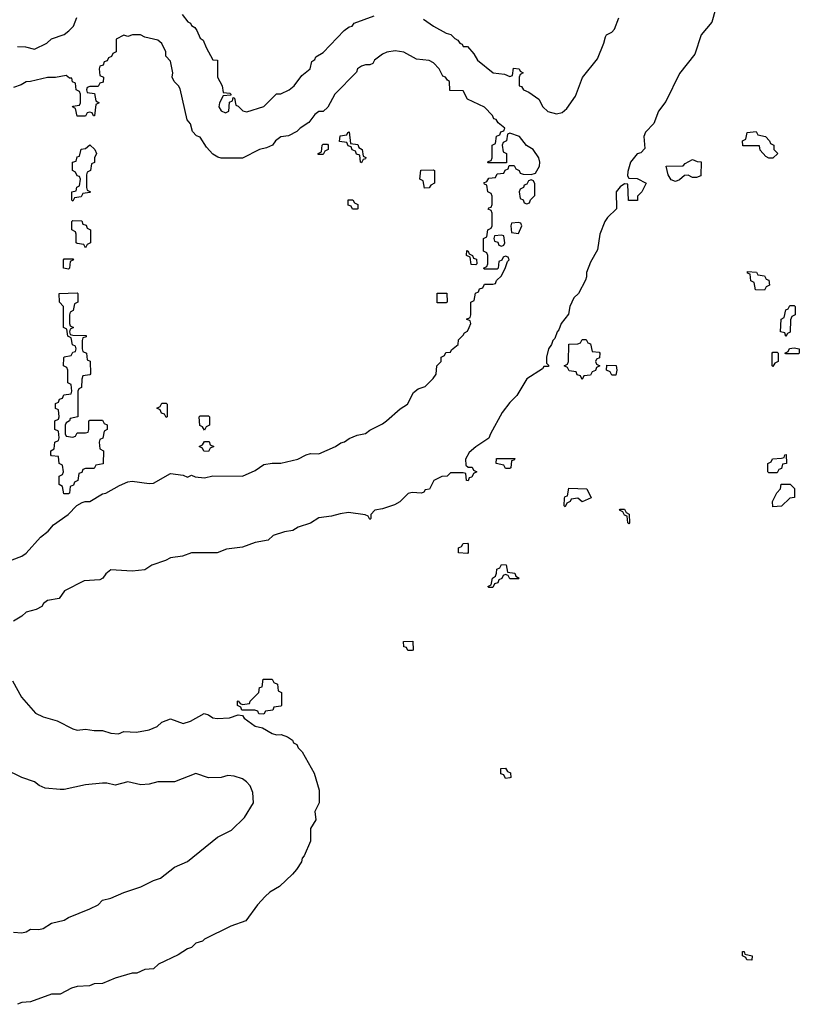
# Model space of a CAD drawing. Header units: inches. Extents: x 2518216 to 2687946, y 757338 to 915227.
# Tile 51 of 75: x 2661660 to 2665334, y 781441 to 786081. Entities that reach past the tile are written whole.
import ezdxf

# ---------------------------------------------------------------- set-up
doc = ezdxf.new("R2010")
doc.units = ezdxf.units.IN
doc.header["$MEASUREMENT"] = 0
doc.layers.add('C6768', color=7, linetype='Continuous')

msp = doc.modelspace()

# ---------------------------------------------------------------- linework, layer by layer
at = {"layer": 'C6768', "color": 6}
for points in [[(2664938.8, 786130), (2664921, 786070), (2664870.7, 786010), (2664841.4, 785918.6), (2664770, 785828), (2664704.9, 785695.1), (2664670.8, 785650), (2664647.7, 785592.3), (2664608.5, 785551.5), (2664602, 785530), (2664605.4, 785474.6), (2664586.4, 785453.6), (2664570, 785449), (2664538.8, 785410), (2664526, 785366), (2664524.7, 785344.7), (2664530, 785334), (2664570, 785332), (2664612, 785310), (2664592, 785270), (2664572, 785250), (2664571.3, 785228.7), (2664528.4, 785228.4), (2664526, 785306), (2664510, 785308), (2664490, 785294), (2664471, 785270), (2664472, 785190), (2664430, 785149), (2664417.3, 785130), (2664394, 785070), (2664383.5, 784996.5), (2664350, 784938), (2664331.3, 784890), (2664331.3, 784868.7), (2664326, 784854), (2664294, 784790), (2664272, 784770), (2664252, 784730), (2664246.8, 784693.2), (2664211.3, 784650), (2664201, 784619), (2664192, 784610), (2664181, 784579), (2664172, 784570), (2664166, 784550), (2664151.3, 784530), (2664142, 784490), (2664142, 784462), (2664152.7, 784452.7), (2664152.7, 784447.3), (2664130, 784446), (2664123.6, 784436.4), (2664050, 784388.7), (2664002.8, 784310), (2663970, 784277.2), (2663934, 784230), (2663878, 784130), (2663870.9, 784109.1), (2663810, 784068.7), (2663778.5, 784041.5), (2663761, 784010), (2663762, 783982), (2663772.7, 783972.7), (2663791.6, 783971.6), (2663798, 783958), (2663814, 783950), (2663798, 783942), (2663790, 783926), (2663778, 783922), (2663772.7, 783907.3), (2663766, 783910), (2663762, 783942), (2663750, 783946), (2663690, 783946), (2663674, 783930), (2663650, 783928.7), (2663612, 783910), (2663591.2, 783868.9), (2663570, 783866), (2663564.7, 783855.3), (2663554, 783850), (2663510, 783852.7), (2663490, 783849), (2663451.2, 783808.9), (2663425.4, 783794.6), (2663370, 783775.3), (2663334, 783770), (2663314, 783750), (2663314, 783730), (2663310, 783726), (2663302, 783742), (2663287.3, 783747.3), (2663210, 783759), (2663170, 783753.2), (2663130, 783742), (2663070, 783733.2), (2663030, 783709), (2662972, 783690), (2662946.4, 783673.6), (2662907.3, 783667.3), (2662854, 783650), (2662830, 783628.7), (2662770, 783617.2), (2662710, 783596), (2662634.4, 783585.6), (2662590, 783568), (2662470, 783569.3), (2662427.5, 783552.5), (2662370, 783545.2), (2662347.3, 783532.7), (2662282, 783510), (2662250, 783488.7), (2662190, 783482), (2662090, 783489.2), (2662066, 783470), (2662050.8, 783449.2), (2662038, 783442), (2661963.4, 783436.6), (2661870.8, 783389.2), (2661846, 783354), (2661790, 783344), (2661771.3, 783330), (2661763.5, 783316.5), (2661738, 783302), (2661690, 783289), (2661670.5, 783269.5), (2661630, 783246)], [(2661650, 785954), (2661687.3, 785952.7), (2661730, 785942.8), (2661788, 785970), (2661809, 785991), (2661870, 786010.8), (2661891.9, 786028.1), (2661914, 786050), (2661929.1, 786090.9)], [(2662424.7, 786104.7), (2662451.6, 786071.6), (2662465.4, 786065.4), (2662470, 786054), (2662484.7, 786044.7), (2662494, 786030), (2662510, 785994), (2662524.7, 785984.7), (2662538, 785950), (2662570, 785892), (2662592, 785890), (2662592, 785810), (2662614, 785770), (2662618, 785738), (2662650, 785734), (2662654, 785730), (2662654, 785726), (2662618, 785722), (2662602, 785690), (2662598, 785670), (2662610, 785652), (2662630, 785642), (2662646, 785650), (2662648, 785692), (2662662, 785698), (2662666, 785714), (2662671.6, 785711.6), (2662678, 785678), (2662690, 785674), (2662711.2, 785651.1), (2662730, 785646.8), (2662810, 785671.3), (2662870, 785732), (2662890, 785732), (2662930, 785750.8), (2662953.2, 785770), (2662990, 785818), (2663028.7, 785850), (2663036.4, 785883.6), (2663050, 785894), (2663054.6, 785905.4), (2663090, 785926), (2663189.3, 786030.7), (2663213.2, 786046.8), (2663226, 786050), (2663235.3, 786064.7), (2663330, 786098.8)], [(2663562.8, 786082.8), (2663610, 786051), (2663670, 786018), (2663691, 786011), (2663710, 785992), (2663724.7, 785984.7), (2663734, 785970), (2663745.4, 785965.4), (2663750, 785954), (2663770, 785954), (2663799.8, 785919.8), (2663818, 785890), (2663891.2, 785831.1), (2663944.7, 785824.7), (2663970, 785814), (2663982, 785818), (2663987.3, 785852.7), (2664014, 785850), (2664018, 785838), (2664032, 785830), (2664018, 785822), (2664014, 785810), (2664014, 785770), (2664025.4, 785765.4), (2664034, 785750), (2664059.8, 785739.8), (2664107.1, 785707.1), (2664125.5, 785670), (2664149, 785649), (2664190, 785638), (2664216, 785644), (2664238.2, 785661.8), (2664278.8, 785721.2), (2664312, 785808), (2664382.7, 785897.3), (2664412.7, 785970), (2664420.2, 785999.8), (2664426, 786010), (2664450, 786022.8), (2664462.9, 786037.1), (2664483.7, 786090)], [(2661624.5, 783535.5), (2661670, 783553.4), (2661690, 783567.3), (2661758, 783642), (2661794, 783670), (2661818.6, 783701.4), (2661888.7, 783750), (2661928.7, 783791.3), (2661954, 783806), (2661968.7, 783811.3), (2661990, 783811.3), (2662050, 783846), (2662066, 783850), (2662130, 783886), (2662170, 783902.8), (2662190, 783906), (2662270, 783894.8), (2662290, 783897.3), (2662370, 783942), (2662430, 783934), (2662450, 783926), (2662470, 783934), (2662487.1, 783927.1), (2662530, 783922.8), (2662570, 783931.3), (2662710, 783930.7), (2662770, 783956), (2662810, 783984.7), (2662850, 783991.3), (2662891.2, 783991.1), (2662970, 784010.8), (2663010, 784031), (2663030, 784036), (2663070, 784034.8), (2663148, 784070), (2663172.7, 784087.3), (2663190, 784091.3), (2663212.7, 784107.3), (2663250, 784122.8), (2663290, 784131), (2663310, 784146.8), (2663370, 784176), (2663388.7, 784190), (2663452.7, 784247.3), (2663488, 784270), (2663515.3, 784324.7), (2663538, 784342), (2663570, 784352), (2663608.7, 784390), (2663622, 784410), (2663626, 784450), (2663646, 784470), (2663646, 784490), (2663662, 784498), (2663667.3, 784512.7), (2663690, 784514), (2663695.3, 784524.7), (2663726, 784550), (2663727.3, 784572.7), (2663750, 784594), (2663755.3, 784604.7), (2663770, 784614), (2663778, 784630), (2663786, 784650), (2663782, 784662), (2663766, 784670), (2663782, 784678), (2663786, 784690), (2663786, 784750), (2663802, 784758), (2663807.3, 784792.7), (2663822, 784798), (2663827.3, 784812.7), (2663842, 784818), (2663850, 784834), (2663890, 784834), (2663902, 784838), (2663907.3, 784852.7), (2663930, 784874), (2663950, 784914), (2663958, 784942), (2663966, 784950), (2663962, 784962), (2663950, 784966), (2663938, 784962), (2663932.7, 784947.3), (2663918, 784942), (2663914, 784910), (2663910, 784906), (2663850, 784906), (2663846, 784910), (2663862, 784918), (2663866, 784930), (2663866, 784970), (2663862, 784982), (2663846, 784990), (2663846, 785050), (2663862, 785058), (2663866, 785090), (2663882, 785098), (2663886, 785110), (2663886, 785170), (2663882, 785182), (2663868, 785188), (2663870, 785194), (2663882, 785198), (2663886, 785210), (2663886, 785250), (2663882, 785262), (2663866, 785270), (2663862, 785302), (2663850, 785306), (2663847.3, 785312.7), (2663862, 785318), (2663870, 785334), (2663902, 785338), (2663910, 785354), (2663942, 785358), (2663947.3, 785372.7), (2663962, 785378), (2663966, 785394), (2663990, 785394), (2663998, 785378), (2664014, 785370), (2664018, 785358), (2664032.7, 785352.7), (2664070, 785352), (2664090, 785358), (2664109.4, 785390), (2664111.8, 785410), (2664107, 785430), (2664079, 785470), (2664048.8, 785488.9), (2664015.3, 785530), (2663970, 785546), (2663958, 785542), (2663954, 785510), (2663938, 785502), (2663934, 785490), (2663938, 785458), (2663954, 785450), (2663954, 785406), (2663866, 785406), (2663867.3, 785412.7), (2663882, 785418), (2663886, 785430), (2663886, 785490), (2663902, 785498), (2663907.3, 785532.7), (2663922, 785538), (2663927.3, 785552.7), (2663942, 785558), (2663946, 785570), (2663915.3, 785595.3), (2663906, 785610), (2663894.6, 785614.6), (2663888.7, 785630), (2663850, 785668.7), (2663770, 785706), (2663750, 785746), (2663687.3, 785747.3), (2663686, 785790), (2663675.3, 785795.3), (2663666, 785810), (2663654.6, 785814.6), (2663637.2, 785850), (2663610, 785877.2), (2663590, 785889.2), (2663530, 785895.3), (2663470, 785928.7), (2663430, 785934), (2663390, 785928.7), (2663370, 785919), (2663332, 785890), (2663324.7, 785875.3), (2663310, 785868), (2663290, 785868.7), (2663270, 785862), (2663252, 785850), (2663246.4, 785833.6), (2663144.7, 785730), (2663111.2, 785668.9), (2663090, 785648), (2663070, 785648), (2663050, 785634), (2663022.8, 785597.2), (2662982, 785570), (2662966, 785554), (2662926, 785534), (2662890, 785529), (2662864.7, 785510), (2662851, 785489), (2662823.5, 785476.5), (2662790, 785469), (2662710, 785428.7), (2662610, 785429), (2662593.2, 785433.2), (2662570, 785448), (2662540.2, 785480.2), (2662510, 785528), (2662493.6, 785533.6), (2662474, 785554), (2662464, 785590), (2662449.4, 785609.4), (2662415.5, 785755.5), (2662408.7, 785770), (2662388, 785790), (2662378, 785810), (2662382, 785830), (2662370, 785886), (2662349.2, 785909.2), (2662349.2, 785930), (2662330, 785968.7), (2662310, 785985.2), (2662250, 785999), (2662228.8, 786008.9), (2662191.2, 786008.9), (2662170, 786002), (2662150, 786008), (2662114, 785990), (2662114, 785930), (2662098, 785922), (2662092.7, 785907.3), (2662078, 785902), (2662072.7, 785887.3), (2662058, 785882), (2662052.7, 785867.3), (2662038, 785862), (2662034, 785850), (2662038, 785818), (2662054, 785810), (2662052.7, 785787.3), (2662038, 785782), (2662030, 785766), (2661990, 785766), (2661978, 785762), (2661974, 785750), (2661978, 785738), (2662012.7, 785732.7), (2662018, 785698), (2662034, 785690), (2662018, 785682), (2662012.7, 785627.3), (2662007.3, 785627.3), (2662002, 785642), (2661990, 785646), (2661978, 785642), (2661970, 785626), (2661930, 785626), (2661922, 785662), (2661908, 785670), (2661910, 785674), (2661942, 785678), (2661946, 785690), (2661946, 785730), (2661942, 785742), (2661926, 785750), (2661922, 785782), (2661908.4, 785788.4), (2661906, 785806), (2661894, 785806), (2661878, 785818), (2661828.4, 785808.4), (2661790, 785808), (2661710.9, 785789.1), (2661690, 785788.7), (2661666.4, 785773.6), (2661630, 785762)], [(2661625.2, 782965.2), (2661668.7, 782888.7), (2661733.4, 782813.4), (2661770, 782795.5), (2661836.7, 782776.7), (2661910, 782739.1), (2661930, 782733.4), (2661970, 782737.3), (2662010, 782731), (2662050, 782731), (2662090, 782718.8), (2662124.7, 782715.3), (2662150, 782726), (2662210, 782724), (2662270, 782734), (2662308, 782750), (2662330, 782771.3), (2662370, 782786), (2662430, 782764.9), (2662464.5, 782775.5), (2662529, 782811), (2662550, 782804.7), (2662570, 782791), (2662590, 782787.3), (2662649.2, 782790.8), (2662690, 782804.7), (2662710, 782802), (2662718, 782790), (2662770, 782751.3), (2662804, 782744), (2662850, 782717.3), (2662870, 782711), (2662892, 782712), (2662922, 782702), (2662945.4, 782685.4), (2662950, 782674), (2662965.4, 782665.4), (2662972, 782650), (2662991, 782631), (2663047.3, 782530), (2663070.8, 782450), (2663071.3, 782390), (2663051, 782350), (2663056, 782310), (2663030.6, 782269.4), (2663030.7, 782209.3), (2662999.9, 782140.1), (2662990.9, 782129.1), (2662987.1, 782112.9), (2662964, 782076), (2662944.9, 782055.1), (2662884, 781996), (2662838, 781970), (2662816, 781950), (2662781, 781910), (2662726, 781834), (2662654, 781810), (2662530, 781748), (2662521, 781739), (2662490, 781728.7), (2662470, 781708.7), (2662450, 781702), (2662406, 781674), (2662314, 781630), (2662290, 781608), (2662250, 781606), (2662211.6, 781588.4), (2662190, 781588), (2662110, 781564), (2662050, 781539), (2662010, 781537.2), (2661988.8, 781528.9), (2661930, 781525.2), (2661903.4, 781516.6), (2661850, 781489.2), (2661810, 781489.2), (2661710, 781453.2), (2661670, 781449), (2661650, 781441.2)], [(2661630, 781781), (2661670, 781777.3), (2661690, 781782.8), (2661710, 781796), (2661750, 781794), (2661770, 781798.8), (2661810, 781822.8), (2661870, 781837.3), (2661890, 781850.8), (2661990, 781890.8), (2662029.3, 781910.7), (2662050, 781931.3), (2662090, 781941), (2662150, 781967.3), (2662230, 781994), (2662290, 782024.9), (2662323.6, 782036.4), (2662390, 782086.8), (2662450, 782114.8), (2662591.9, 782228.1), (2662658.3, 782261.7), (2662719.1, 782320.9), (2662760.9, 782390), (2662758.9, 782438.9), (2662746, 782470), (2662729.2, 782490), (2662710, 782503.7), (2662670, 782517), (2662641.1, 782518.9), (2662609.3, 782509.3), (2662550, 782509), (2662490, 782529), (2662390, 782489.3), (2662310.7, 782489.3), (2662270, 782478), (2662230, 782476), (2662170, 782489.4), (2662110, 782473.2), (2662070, 782483.7), (2662050, 782483.7), (2661970, 782475.1), (2661870, 782453.2), (2661850, 782453.2), (2661780.2, 782460.2), (2661752, 782472), (2661728.7, 782490), (2661669.5, 782509.5), (2661590, 782549.2)]]:
    msp.add_lwpolyline(points, dxfattribs=at)
for points in [[(2663270, 785406), (2663266, 785410), (2663262, 785442), (2663247.3, 785447.3), (2663242, 785462), (2663227.3, 785467.3), (2663222, 785482), (2663207.3, 785487.3), (2663202, 785502), (2663167.3, 785507.3), (2663170, 785534), (2663202, 785538), (2663206, 785550), (2663212.7, 785552.7), (2663218, 785498), (2663252.7, 785492.7), (2663258, 785478), (2663274, 785470), (2663278, 785438), (2663291.6, 785431.6), (2663290, 785426), (2663278, 785422)], [(2665190, 785428), (2665176.4, 785436.4), (2665150, 785466), (2665146, 785486), (2665067.3, 785487.3), (2665066, 785510), (2665082, 785518), (2665088, 785550), (2665130, 785554), (2665138, 785538), (2665174, 785530), (2665194, 785510), (2665198, 785498), (2665214, 785490), (2665214, 785470), (2665232, 785450), (2665210, 785428)], [(2661910, 785226), (2661906, 785230), (2661906, 785270), (2661926, 785274), (2661928.4, 785291.6), (2661942, 785298), (2661946, 785330), (2661942, 785342), (2661930, 785346), (2661922, 785362), (2661908, 785370), (2661908, 785410), (2661926, 785414), (2661930, 785434), (2661942, 785438), (2661948.7, 785471.3), (2661970, 785474), (2661990, 785492), (2662014, 785470), (2662022, 785450), (2662012, 785430), (2662012, 785408), (2661998, 785402), (2661994, 785370), (2661978, 785362), (2661974, 785350), (2661974, 785290), (2661978, 785278), (2661994, 785270), (2661990, 785266), (2661958, 785262), (2661950, 785246), (2661918, 785242)], [(2663066, 785446), (2663066, 785450), (2663082, 785458), (2663086, 785490), (2663090, 785494), (2663110, 785494), (2663114, 785490), (2663114, 785470), (2663098, 785462), (2663090, 785446)], [(2664830, 785338), (2664810, 785348), (2664792.7, 785347.3), (2664770, 785326), (2664750, 785318), (2664730, 785326), (2664715.3, 785350), (2664706, 785390), (2664787.3, 785392.7), (2664796.4, 785403.6), (2664830, 785422), (2664852.7, 785412.7), (2664871, 785411), (2664870, 785346), (2664850, 785338)], [(2663567.3, 785287.3), (2663562, 785322), (2663546, 785330), (2663550, 785372), (2663610, 785374), (2663614, 785370), (2663614, 785310), (2663598, 785302), (2663590, 785288)], [(2664070, 785326), (2664058, 785322), (2664050, 785306), (2664038, 785302), (2664034, 785290), (2664018, 785282), (2664014, 785270), (2664018, 785238), (2664032.7, 785232.7), (2664038, 785218), (2664050, 785214), (2664062, 785218), (2664067.3, 785232.7), (2664087.3, 785252.7), (2664087.3, 785307.3), (2664082, 785322)], [(2663250, 785188), (2663228.4, 785188.4), (2663222, 785202), (2663207.3, 785207.3), (2663207.3, 785232.7), (2663230, 785232), (2663238, 785218), (2663254, 785210), (2663254, 785190)], [(2661970, 785006), (2661962, 785022), (2661930, 785026), (2661926, 785030), (2661926, 785070), (2661922, 785082), (2661906, 785090), (2661906, 785130), (2661910, 785134), (2661952.7, 785132.7), (2661958, 785118), (2661972.7, 785112.7), (2661978, 785098), (2661994, 785090), (2661994, 785030), (2661978, 785022)], [(2664010, 785126), (2663978, 785122), (2663974, 785110), (2663978, 785078), (2664010, 785074), (2664026, 785110), (2664022, 785122)], [(2663930, 785066), (2663898, 785062), (2663894, 785050), (2663898, 785038), (2663912.7, 785032.7), (2663918, 785018), (2663930, 785014), (2663942, 785018), (2663946, 785030), (2663942, 785062)], [(2663810, 784926), (2663787.3, 784927.3), (2663782, 784962), (2663766, 784970), (2663767.3, 784992.7), (2663774, 784990), (2663778, 784978), (2663794, 784970), (2663798, 784958), (2663812.7, 784952.7), (2663814, 784930)], [(2661890, 784906), (2661866, 784910), (2661866, 784950), (2661870, 784954), (2661910, 784954), (2661914, 784950), (2661898, 784942), (2661894, 784910)], [(2665170, 784806), (2665127.3, 784807.3), (2665122, 784842), (2665106, 784850), (2665102, 784882), (2665090, 784886), (2665090, 784894), (2665131.6, 784891.6), (2665138, 784878), (2665170, 784874), (2665178, 784858), (2665190, 784854), (2665194, 784830), (2665178, 784822)], [(2661910, 784114), (2661922, 784118), (2661930, 784134), (2661970, 784134), (2661982, 784138), (2661986, 784150), (2661986, 784190), (2661990, 784194), (2662050, 784194), (2662058, 784178), (2662071.6, 784171.6), (2662072, 784150), (2662058, 784142), (2662051.6, 784108.4), (2662038, 784102), (2662034, 784090), (2662038, 784058), (2662054, 784050), (2662052.7, 783987.3), (2662018, 783982), (2662010, 783966), (2661970, 783966), (2661958, 783962), (2661952.7, 783947.3), (2661938, 783942), (2661934, 783910), (2661918, 783902), (2661912.7, 783887.3), (2661898, 783882), (2661894, 783850), (2661890, 783846), (2661867.3, 783847.3), (2661862, 783882), (2661846, 783890), (2661846, 783930), (2661862, 783938), (2661866, 783950), (2661862, 783982), (2661846, 783990), (2661842, 784022), (2661810, 784026), (2661806, 784030), (2661806, 784050), (2661822, 784058), (2661826, 784090), (2661842, 784098), (2661846, 784110), (2661842, 784142), (2661826, 784150), (2661826, 784190), (2661842, 784198), (2661846, 784210), (2661842, 784242), (2661828.4, 784248.4), (2661828.4, 784271.6), (2661842, 784278), (2661847.3, 784292.7), (2661862, 784298), (2661867.3, 784312.7), (2661902, 784318), (2661906, 784330), (2661902, 784362), (2661886, 784370), (2661886, 784430), (2661882, 784442), (2661866, 784450), (2661867.3, 784487.3), (2661870, 784492), (2661902, 784498), (2661910, 784514), (2661922, 784518), (2661926, 784530), (2661922, 784542), (2661908.4, 784548.4), (2661902, 784582), (2661886, 784590), (2661882, 784622), (2661866, 784630), (2661866, 784730), (2661848, 784750), (2661846, 784790), (2661930, 784794), (2661934, 784790), (2661934, 784750), (2661918, 784742), (2661912, 784710), (2661898, 784702), (2661894, 784690), (2661894, 784650), (2661898, 784638), (2661914, 784630), (2661898, 784622), (2661894, 784610), (2661898, 784598), (2661910, 784594), (2661972.7, 784592.7), (2661972.7, 784587.3), (2661958, 784582), (2661954, 784570), (2661954, 784530), (2661958, 784518), (2661974, 784510), (2661978, 784478), (2661992, 784472), (2661992.7, 784412.7), (2661990, 784408), (2661958, 784402), (2661952.7, 784387.3), (2661951.6, 784348.4), (2661938, 784342), (2661934, 784330), (2661934, 784210), (2661898, 784202), (2661894, 784190), (2661878, 784182), (2661874, 784170), (2661874, 784130), (2661878, 784118)], [(2663670, 784746), (2663627.3, 784747.3), (2663627.3, 784792.7), (2663672.7, 784792.7), (2663674, 784750)], [(2665270, 784588), (2665266, 784606), (2665246, 784610), (2665248, 784670), (2665262, 784678), (2665270, 784714), (2665282, 784718), (2665290, 784734), (2665310, 784734), (2665314, 784730), (2665314, 784690), (2665298, 784682), (2665292.7, 784667.3), (2665291.6, 784608.4), (2665278, 784602)], [(2664310, 784386), (2664302, 784402), (2664287.3, 784407.3), (2664282, 784422), (2664250, 784426), (2664242, 784442), (2664226, 784450), (2664242, 784458), (2664246, 784470), (2664247.3, 784552.7), (2664290, 784554), (2664302, 784558), (2664310, 784574), (2664330, 784574), (2664338, 784558), (2664350, 784554), (2664358, 784518), (2664390, 784514), (2664394, 784510), (2664392.7, 784487.3), (2664378, 784482), (2664374, 784470), (2664378, 784458), (2664394, 784450), (2664378, 784442), (2664372.7, 784427.3), (2664358, 784422), (2664350, 784406), (2664318, 784402)], [(2665210, 784446), (2665206, 784450), (2665206, 784510), (2665210, 784514), (2665230, 784514), (2665234, 784510), (2665234, 784470), (2665218, 784462)], [(2665270, 784506), (2665266, 784510), (2665282, 784518), (2665288.4, 784531.6), (2665310, 784534), (2665334, 784530), (2665334, 784510), (2665330, 784506)], [(2664450, 784406), (2664442, 784422), (2664426, 784430), (2664427.3, 784452.7), (2664471.2, 784451.1), (2664474, 784430), (2664470, 784406)], [(2662350, 784206), (2662342, 784222), (2662327.3, 784227.3), (2662322, 784242), (2662306, 784250), (2662322, 784258), (2662330, 784274), (2662350, 784274), (2662354, 784270), (2662354, 784210)], [(2662530, 784146), (2662522, 784162), (2662508.4, 784168.4), (2662506, 784210), (2662510, 784214), (2662550, 784214), (2662554, 784210), (2662554, 784170), (2662538, 784162)], [(2662550, 784046), (2662527.3, 784047.3), (2662522, 784062), (2662506, 784070), (2662522, 784078), (2662530, 784094), (2662552.7, 784092.7), (2662558, 784078), (2662574, 784070), (2662558, 784062)], [(2663950, 783966), (2663942, 783982), (2663906, 783990), (2663907.3, 784012.7), (2663992.7, 784012.7), (2663990, 784006), (2663978, 784002), (2663974, 783970), (2663970, 783966)], [(2665190, 783946), (2665186, 783950), (2665186, 783990), (2665202, 783998), (2665208, 784012), (2665250, 784014), (2665262, 784018), (2665266, 784030), (2665271.6, 784031.6), (2665274, 783990), (2665254, 783986), (2665250, 783966), (2665238, 783962), (2665230, 783946)], [(2664310, 783808.7), (2664290, 783826), (2664258, 783822), (2664254, 783810), (2664238, 783802), (2664230, 783786), (2664226, 783790), (2664227.3, 783827.3), (2664230, 783834), (2664242, 783838), (2664247.3, 783872.7), (2664332, 783870), (2664352.7, 783827.3)], [(2665210, 783786), (2665208, 783810), (2665228.4, 783851.6), (2665246, 783870), (2665248, 783892), (2665291.6, 783891.6), (2665311.6, 783871.6), (2665312, 783830), (2665290, 783826), (2665250, 783788)], [(2664530, 783706), (2664526, 783710), (2664522, 783742), (2664510, 783746), (2664502, 783762), (2664486, 783770), (2664490, 783774), (2664510, 783774), (2664518, 783758), (2664531.6, 783751.6), (2664534, 783710)], [(2663770, 783566), (2663728.4, 783568.4), (2663728.4, 783591.6), (2663742, 783598), (2663750, 783612), (2663770, 783614), (2663774, 783610), (2663774, 783570)], [(2663970, 783446), (2663962, 783462), (2663950, 783466), (2663938, 783462), (2663932.7, 783447.3), (2663918, 783442), (2663912.7, 783427.3), (2663898, 783422), (2663890, 783406), (2663870, 783406), (2663866, 783410), (2663882, 783418), (2663888, 783450), (2663902, 783458), (2663907.3, 783472.7), (2663908.4, 783491.6), (2663922, 783498), (2663930, 783514), (2663952.7, 783512.7), (2663958, 783478), (2663992.7, 783472.7), (2663998, 783458), (2664014, 783450), (2664010, 783446)], [(2663510, 783108), (2663488.4, 783108.4), (2663482, 783122), (2663470, 783126), (2663468.8, 783151.1), (2663512.7, 783152.7), (2663514, 783110)], [(2662810, 782808), (2662786, 782810), (2662782, 782822), (2662767.3, 782827.3), (2662707.3, 782827.3), (2662702, 782842), (2662686, 782850), (2662686, 782870), (2662690, 782872), (2662698, 782858), (2662710, 782854), (2662742, 782858), (2662746, 782870), (2662786, 782910), (2662790, 782934), (2662802, 782938), (2662807.3, 782972.7), (2662850, 782974), (2662858, 782958), (2662874, 782950), (2662878, 782918), (2662894, 782910), (2662894, 782850), (2662890, 782846), (2662858, 782842), (2662852.7, 782827.3), (2662818, 782822)], [(2663950, 782506), (2663942, 782522), (2663927.3, 782527.3), (2663927.3, 782552.7), (2663950, 782554), (2663958, 782538), (2663972.7, 782532.7), (2663974, 782510), (2663970, 782508)], [(2665110, 781648.7), (2665086, 781650), (2665082, 781662), (2665066, 781670), (2665066, 781690), (2665074, 781690), (2665078, 781678), (2665112, 781670)]]:
    msp.add_lwpolyline(points, close=True, dxfattribs=at)

doc.saveas('drawing.dxf')
